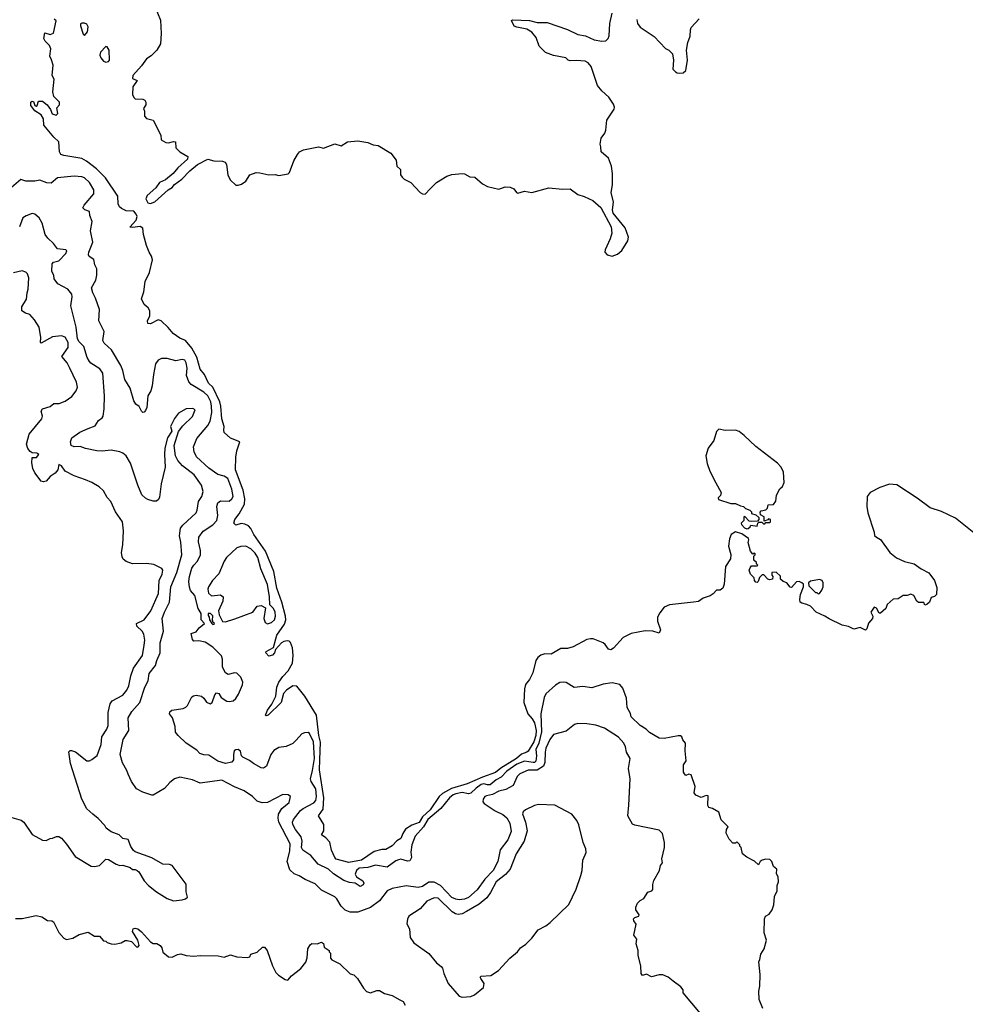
# Model space of a CAD drawing. Extents: x 2087054 to 2277909, y 548907 to 753496.
# Tile 201 of 256: x 2177157 to 2184592, y 634012 to 641754. Entities that reach past the tile are written whole.
import ezdxf

# ---------------------------------------------------------------- set-up
doc = ezdxf.new("R2010")
doc.units = 0

msp = doc.modelspace()

# ---------------------------------------------------------------- linework, layer by layer
at = {"layer": '0CON20XD'}
for points in [[(2178217.7, 641865), (2178265, 641750.5), (2178269.7, 641645), (2178264.6, 641565), (2178235.8, 641515), (2178190.9, 641469.1), (2178154.6, 641445.4), (2178115, 641390.3), (2178046.7, 641315), (2178045, 641292.5), (2178080, 641275), (2178047.1, 641225), (2178044.4, 641164.4), (2178052.9, 641142.9), (2178065, 641131.2), (2178125, 641129.4), (2178141.3, 641121.3), (2178148.9, 641105), (2178148.6, 641085), (2178130, 641055), (2178138.1, 641035), (2178137.8, 640995), (2178155, 640977.8), (2178205, 640964), (2178265.7, 640845), (2178269.2, 640809.2), (2178305, 640788.8), (2178326.4, 640786.4), (2178366.4, 640796.4), (2178383, 640793), (2178384, 640745), (2178415, 640716), (2178477.7, 640677.7), (2178475, 640657.5), (2178400.8, 640589.2), (2178363.6, 640545), (2178303.8, 640495), (2178255, 640473.1), (2178228.3, 640431.7), (2178159.4, 640370.6), (2178148.8, 640345), (2178165, 640314.4), (2178185, 640307.8), (2178219.5, 640320.5), (2178323.4, 640416.6), (2178356.6, 640433.4), (2178375, 640456.8), (2178430.5, 640499.5), (2178495, 640566.2), (2178555, 640614.4), (2178635, 640656.2), (2178683.9, 640643.9), (2178750.7, 640640.7), (2178773.6, 640633.6), (2178783.3, 640615), (2178794, 640535), (2178812.5, 640495), (2178855, 640453.6), (2178875, 640451.8), (2178899.8, 640460.2), (2178935.7, 640485), (2178965.8, 640534.2), (2179015, 640551.2), (2179045, 640550), (2179115, 640533.3), (2179165, 640536.7), (2179195, 640527.5), (2179267, 640543), (2179277, 640553), (2179312, 640645), (2179340, 640695), (2179356.7, 640715), (2179388.3, 640731.7), (2179505, 640753.8), (2179545, 640742.5), (2179635, 640778.1), (2179685, 640762), (2179735, 640794), (2179815, 640802), (2179895, 640787.5), (2179935, 640769.4), (2179975, 640765.7), (2180075.4, 640705.4), (2180118, 640648), (2180123, 640603), (2180150, 640575), (2180152, 640535), (2180163.8, 640515), (2180179.5, 640499.5), (2180232.7, 640472.7), (2180305, 640394), (2180325, 640383.8), (2180345, 640382), (2180385, 640422.5), (2180435, 640474.3), (2180515, 640524.4), (2180553.7, 640536.3), (2180635, 640545.6), (2180655, 640540.6), (2180695, 640517.5), (2180735, 640515.8), (2180795, 640462), (2180835, 640442), (2180925, 640420), (2180975, 640440), (2181013.9, 640436.1), (2181043.3, 640425), (2181063.3, 640395), (2181075, 640390), (2181125, 640406), (2181185, 640396.2), (2181317.7, 640432.3), (2181425, 640420.6), (2181485, 640424), (2181545, 640379.2), (2181595, 640364.4), (2181663.2, 640333.2), (2181726.8, 640276.8), (2181807.1, 640125), (2181812.1, 640075), (2181799.8, 640030.2), (2181760.9, 639945), (2181757.8, 639925), (2181775, 639904.3), (2181815, 639893.6), (2181858.7, 639911.3), (2181890.9, 639939.1), (2181937.8, 640015), (2181944.2, 640044.2), (2181916.5, 640116.5), (2181822.7, 640232.7), (2181819.2, 640259.2), (2181825, 640320), (2181808.5, 640395), (2181817.5, 640455), (2181819.2, 640545), (2181811.2, 640601.2), (2181787.5, 640665), (2181730, 640715), (2181727.5, 640755), (2181720, 640775), (2181728.3, 640821.7), (2181758.3, 640861.7), (2181766.7, 640885), (2181772.5, 640965), (2181830.7, 641049.3), (2181833.8, 641065), (2181825, 641090), (2181788.8, 641145), (2181734.4, 641194.4), (2181701.2, 641235), (2181650, 641385), (2181626.7, 641415), (2181603.6, 641426.4), (2181535, 641432.5), (2181485, 641430), (2181470, 641435), (2181450, 641455), (2181355, 641472), (2181292.5, 641495), (2181242.5, 641545), (2181216.7, 641615), (2181183.3, 641655), (2181145, 641678), (2181065, 641694.2), (2181045, 641703.8), (2181023, 641747), (2181035, 641752.5), (2181165, 641747.5), (2181225, 641732), (2181305, 641731.2), (2181465, 641676.7), (2181545, 641637.5), (2181605, 641627.5), (2181675, 641596.2), (2181735, 641583.8), (2181765, 641588), (2181784, 641605), (2181793, 641627), (2181798.1, 641725), (2181814.3, 641805)], [(2181135, 636527.3), (2181126.6, 636493.4), (2181121.9, 636385), (2181152.3, 636295), (2181186.4, 636256.4), (2181203.6, 636225), (2181217.7, 636165), (2181215.1, 636125), (2181199.6, 636075), (2181155, 636003.5), (2181145.5, 635994.5), (2181101.4, 635978.6), (2181063.9, 635945), (2180941.1, 635868.9), (2180898.5, 635835), (2180795, 635799), (2180675, 635746.1), (2180550.8, 635709.2), (2180480.4, 635669.6), (2180454.4, 635645.6), (2180385, 635541.6), (2180323.3, 635486.7), (2180299, 635441), (2180240.1, 635419.9), (2180191.7, 635388.3), (2180169.1, 635355), (2180153.5, 635315), (2180123, 635297), (2180085, 635256.8), (2180035, 635229.2), (2180005, 635229.4), (2179945, 635213.2), (2179845, 635144.7), (2179745, 635126.3), (2179645, 635153.3), (2179634.7, 635165), (2179609.7, 635225), (2179595, 635285.5), (2179565, 635320.8), (2179530, 635345), (2179549.3, 635375), (2179547, 635425), (2179505.3, 635495), (2179543.1, 635545), (2179547.2, 635635), (2179514.2, 635855), (2179515.6, 635934.4), (2179522.9, 636072.9), (2179508.9, 636125), (2179491.5, 636285), (2179398.2, 636435), (2179335, 636512.5), (2179305, 636516), (2179255, 636481.8), (2179232.1, 636455), (2179211.9, 636385), (2179110, 636285), (2179095, 636280), (2179090, 636285), (2179104.4, 636325), (2179138.9, 636371.1), (2179170.4, 636435), (2179179.7, 636505), (2179194.8, 636545.2), (2179225, 636588.5), (2179268.8, 636635), (2179301.2, 636695), (2179308.1, 636755), (2179302.2, 636815), (2179285, 636855.7), (2179275, 636866.9), (2179261.1, 636868.9), (2179235, 636864.6), (2179215, 636853.6), (2179169.4, 636800.6), (2179159.6, 636775), (2179145, 636757.8), (2179115, 636750), (2179092.5, 636775), (2179096, 636785), (2179152.6, 636817.4), (2179178, 636915), (2179240, 637000), (2179248.3, 637035), (2179247.8, 637065), (2179218.1, 637175), (2179178.7, 637285), (2179156.1, 637416.1), (2179088.8, 637575), (2178996.7, 637705), (2178974.3, 637754.3), (2178955, 637774.5), (2178928.1, 637788.1), (2178897.2, 637792.8), (2178855, 637780), (2178840.6, 637795), (2178848.1, 637825), (2178882.9, 637867.1), (2178923.3, 637943.3), (2178927.2, 637985), (2178914, 638055), (2178854.6, 638215.4), (2178856.4, 638313.6), (2178864.3, 638365), (2178886.7, 638435), (2178815, 638463.3), (2178765, 638508.8), (2178760.6, 638525), (2178764.3, 638555), (2178745.4, 638615.4), (2178738.2, 638715), (2178729.7, 638749.7), (2178675.3, 638865.3), (2178642.1, 638895), (2178610, 638965), (2178576.7, 639005), (2178550, 639100), (2178510.3, 639170.3), (2178460.1, 639230.1), (2178415, 639250.8), (2178364, 639285), (2178324.2, 639334.2), (2178270, 639385), (2178245, 639393.8), (2178185, 639361.2), (2178163.3, 639365), (2178161.2, 639385), (2178181.2, 639425), (2178181.2, 639465), (2178167.7, 639487.7), (2178134.2, 639514.2), (2178115, 639560), (2178133.3, 639615), (2178143.8, 639695), (2178176.2, 639765), (2178200, 639865), (2178193.9, 639893.9), (2178173.8, 639925), (2178155, 639977.5), (2178130.8, 640065), (2178124, 640115), (2178105, 640127.1), (2178045, 640118.9), (2178023.1, 640123.1), (2178071.7, 640178.3), (2178079.6, 640205), (2178072.8, 640225), (2178055, 640247.6), (2177995, 640252.1), (2177958.2, 640268.2), (2177942.2, 640282.2), (2177930, 640305), (2177927.4, 640365), (2177830.9, 640510.9), (2177761.9, 640581.9), (2177681.4, 640641.4), (2177645, 640661.8), (2177502.5, 640685), (2177480.8, 640695), (2177470, 640715), (2177464.2, 640794.2), (2177425, 640828.8), (2177345.8, 640925), (2177344, 640975), (2177325.8, 641005.8), (2177275, 641036.7), (2177245, 641080), (2177243.3, 641105), (2177255, 641112.5), (2177265, 641110), (2177275, 641080), (2177285, 641072.5), (2177295, 641080), (2177305, 641112.5), (2177335, 641113.8), (2177372.5, 641085), (2177398.8, 641048.8), (2177413, 641013), (2177444.3, 641004.3), (2177455.8, 641015), (2177448.3, 641061.7), (2177470, 641085), (2177470, 641105), (2177425, 641150), (2177417, 641187), (2177427.5, 641285), (2177412.5, 641315), (2177418.8, 641395), (2177408, 641438), (2177393.6, 641466.4), (2177402, 641525), (2177390.5, 641550.5), (2177356.7, 641585), (2177347.5, 641605), (2177355, 641650), (2177395, 641637.5), (2177423, 641647), (2177442.5, 641745), (2177427, 641757)], [(2182009.2, 641755), (2182014.4, 641724.4), (2182035, 641696.2), (2182145, 641621.2), (2182235, 641527.5), (2182260, 641515), (2182290, 641485), (2182297.5, 641435), (2182293.3, 641365), (2182312.5, 641342.5), (2182326.1, 641336.1), (2182345, 641332), (2182375, 641336), (2182395.7, 641355), (2182408.5, 641435), (2182399.4, 641515), (2182410, 641575), (2182428.1, 641625), (2182430.6, 641675), (2182437.4, 641692.6), (2182500, 641760)], [(2177665, 641630), (2177690.7, 641659.3), (2177696.4, 641696.4), (2177685, 641717.5), (2177665, 641727.5), (2177645, 641727.5), (2177635, 641720), (2177633.8, 641705), (2177655, 641640), (2177665, 641630)], [(2177835, 641418.8), (2177855, 641423.8), (2177863.9, 641436.1), (2177859.2, 641515), (2177845, 641540), (2177835, 641543.3), (2177792, 641498), (2177786.2, 641475), (2177793.9, 641453.9), (2177816.4, 641426.4), (2177835, 641418.8)], [(2182999.3, 633979.3), (2182970.7, 634050.7), (2182967.5, 634115), (2182977.5, 634155), (2182980, 634245), (2182967.5, 634345), (2182977.5, 634365), (2182983.6, 634406.4), (2183011.7, 634448.3), (2183030, 634515), (2183010, 634575), (2183012.5, 634685), (2183020, 634705), (2183049.3, 634720.7), (2183072.5, 634755), (2183087.5, 634795), (2183090.7, 634859.3), (2183112.5, 634905), (2183112.5, 634945), (2183122.5, 634975), (2183120, 635015), (2183108.3, 635038.3), (2183110, 635075), (2183083.3, 635095), (2183071.2, 635135), (2183055, 635150), (2183025, 635154), (2182995, 635146.2), (2182980, 635135), (2182965, 635107.5), (2182935, 635137.5), (2182875, 635167.5), (2182840, 635195), (2182830, 635245), (2182820, 635255), (2182820, 635265), (2182795, 635290), (2182785, 635280), (2182765, 635280), (2182735, 635310), (2182713, 635357), (2182713.6, 635386.4), (2182727, 635407), (2182673, 635463), (2182653, 635523), (2182605, 635552.5), (2182575, 635560), (2182567.5, 635575), (2182570, 635650), (2182555, 635652.5), (2182515, 635637.5), (2182472.5, 635655), (2182460, 635675), (2182467.5, 635725), (2182437, 635817), (2182418.3, 635821.7), (2182395, 635810), (2182383, 635823), (2182377, 635837), (2182376.7, 635895), (2182397.5, 635925), (2182388.8, 636005), (2182392.5, 636065), (2182371.7, 636091.7), (2182362.5, 636115), (2182353.3, 636123.3), (2182335, 636123.8), (2182225, 636101.4), (2182185, 636103.3), (2182108.8, 636148.8), (2182082.5, 636175), (2182035, 636203.3), (2181965, 636273.3), (2181959.1, 636299.1), (2181934.6, 636344.6), (2181928.7, 636418.7), (2181898.6, 636498.6), (2181875, 636526), (2181815, 636539.2), (2181745, 636528.6), (2181655, 636499.1), (2181585, 636511.9), (2181515.9, 636504.1), (2181455, 636541.2), (2181435, 636545.8), (2181405, 636541.9), (2181369.5, 636520.5), (2181295, 636452.9), (2181279.5, 636425), (2181255.4, 636294.6), (2181258.6, 636155), (2181240, 636065), (2181214.9, 636015), (2181219.7, 635965), (2181215, 635923.6), (2181205.7, 635914.3), (2181195, 635913.2), (2181125, 635923.9), (2181065, 635900.7), (2180986.2, 635845), (2180943.1, 635796.9), (2180903.5, 635776.5), (2180855, 635736.9), (2180835, 635737.2), (2180806.6, 635746.6), (2180785, 635739.8), (2180745, 635712.5), (2180705, 635671.7), (2180685, 635667.9), (2180635, 635676.1), (2180585, 635666.7), (2180565, 635659.5), (2180537.1, 635635), (2180467.6, 635552.4), (2180365, 635465.2), (2180331.9, 635408.1), (2180267.1, 635335), (2180241.2, 635265), (2180231.7, 635208.3), (2180237.3, 635165), (2180225, 635140.6), (2180205, 635137.1), (2180155, 635153.1), (2180135, 635148.9), (2180115, 635140.9), (2180045, 635089.4), (2179955, 635105.4), (2179895, 635087.7), (2179827.2, 635082.8), (2179803.8, 635065), (2179795.7, 635035), (2179805, 635014.3), (2179855, 634983.8), (2179862.5, 634965), (2179858.1, 634951.9), (2179835, 634938.8), (2179795, 634964.4), (2179749.9, 634969.9), (2179705, 634986.2), (2179625, 635036.9), (2179584.2, 635074.2), (2179503.2, 635113.2), (2179445, 635181.1), (2179382.8, 635222.8), (2179373.4, 635245), (2179376.8, 635295), (2179369.7, 635329.7), (2179324.5, 635385), (2179303.5, 635425), (2179302.9, 635445), (2179310.6, 635465), (2179363.6, 635535), (2179385, 635552.3), (2179470, 635595), (2179485.5, 635614.5), (2179491.6, 635645), (2179485, 635705.4), (2179447.6, 635765), (2179443, 635785), (2179460.3, 635849.7), (2179473.7, 635945), (2179467.2, 636075), (2179435, 636140), (2179425, 636148.6), (2179395, 636146.7), (2179375, 636137.8), (2179331.6, 636088.4), (2179305, 636062.5), (2179251.2, 636038.8), (2179195, 636030), (2179155, 636006.7), (2179132.5, 635975), (2179097.8, 635885), (2179075, 635867.5), (2179055, 635872), (2178995, 635904.3), (2178965, 635930), (2178910, 635955), (2178901.2, 635965), (2178892.3, 636002.3), (2178875, 636015.8), (2178855, 636014), (2178844.4, 636005), (2178837.3, 635977.3), (2178837.5, 635935), (2178825.4, 635914.6), (2178775, 635905.5), (2178715, 635922.9), (2178645, 635972), (2178604.2, 635974.2), (2178572.5, 635985), (2178549.3, 636009.3), (2178466.7, 636065), (2178403.8, 636125), (2178382.7, 636152.7), (2178378.8, 636195), (2178358.8, 636265), (2178333.8, 636295), (2178337.3, 636312.7), (2178352.5, 636325), (2178442.7, 636337.3), (2178463, 636347), (2178477.5, 636362.5), (2178510.6, 636429.4), (2178522.7, 636437.3), (2178545, 636441.4), (2178585, 636434.2), (2178605, 636420), (2178626.5, 636386.5), (2178655, 636375.6), (2178671.4, 636385), (2178690.8, 636445), (2178705, 636460), (2178723.3, 636455), (2178740.8, 636425), (2178785, 636396.2), (2178805, 636391.8), (2178835, 636399.1), (2178855, 636415.6), (2178878.3, 636451.7), (2178908.9, 636525), (2178911.2, 636545), (2178896.7, 636585), (2178865, 636614.5), (2178845, 636618.5), (2178795, 636605.6), (2178775, 636618.1), (2178751.5, 636661.5), (2178750.3, 636725), (2178742.4, 636752.4), (2178675, 636820.9), (2178615, 636860), (2178565, 636870), (2178527, 636867), (2178515, 636880), (2178505, 636926.7), (2178545, 636940), (2178568.8, 636971.2), (2178608.8, 637005), (2178582.5, 637035), (2178583.8, 637085), (2178560, 637125), (2178532.9, 637225), (2178500.8, 637265), (2178491.8, 637291.8), (2178487.5, 637335), (2178491.6, 637375), (2178509.9, 637440.1), (2178525, 637464.5), (2178555, 637495.6), (2178578.8, 637545), (2178578.8, 637578.8), (2178562.2, 637647.8), (2178564.6, 637685), (2178598.1, 637731.9), (2178675, 637783.1), (2178706.2, 637815), (2178714.7, 637855.3), (2178706.7, 637925), (2178715.3, 637954.7), (2178735, 637971.1), (2178805, 637968.9), (2178824.8, 637985.2), (2178834.2, 638005), (2178825, 638061.4), (2178793.1, 638145), (2178765, 638165.5), (2178715, 638177.5), (2178645, 638227.1), (2178546.6, 638316.6), (2178527.9, 638355), (2178523.5, 638395), (2178548.6, 638461.4), (2178637.2, 638562.8), (2178655, 638596), (2178667.2, 638665), (2178666.2, 638715), (2178658.8, 638748.8), (2178635.2, 638795), (2178604.9, 638824.9), (2178506.1, 638885), (2178486.3, 638906.3), (2178468.1, 638955), (2178474.6, 639015), (2178466.2, 639055), (2178455, 639075.5), (2178435, 639082.2), (2178385, 639072.2), (2178315, 639090), (2178270.5, 639089.5), (2178245, 639076), (2178225, 639046.7), (2178208.8, 638965), (2178199.4, 638875), (2178186.9, 638835), (2178163.4, 638796.6), (2178155.8, 638704.2), (2178145, 638680), (2178135, 638668), (2178125, 638666.2), (2178114, 638675), (2178095, 638713.3), (2178069.5, 638729.5), (2178055, 638757.5), (2178025, 638857.5), (2177983.6, 638923.6), (2177968.2, 638995), (2177951.2, 639035), (2177878.3, 639158.3), (2177820.9, 639210.9), (2177811.7, 639231.7), (2177822.1, 639302.1), (2177778.5, 639385), (2177784.1, 639475.9), (2177753.1, 639565), (2177731.5, 639605), (2177722.5, 639645), (2177755.8, 639705), (2177763.8, 639745), (2177763.8, 639795), (2177746.8, 639826.8), (2177738.6, 639868.6), (2177703, 639893), (2177696.7, 639905), (2177699.6, 639925), (2177732.9, 640005), (2177714.7, 640094.7), (2177726.9, 640166.9), (2177709.4, 640215), (2177706.2, 640245), (2177668, 640258), (2177654, 640275), (2177664, 640295), (2177739.2, 640385), (2177739.4, 640415), (2177705, 640474.2), (2177665, 640510.6), (2177645, 640518.2), (2177585.4, 640524.6), (2177455, 640510), (2177405, 640468), (2177370.8, 640470.8), (2177315, 640492), (2177275, 640484.2), (2177205, 640484), (2177165, 640496.7), (2177091.9, 640435)], [(2180290.9, 634930.9), (2180195, 634942.7), (2180085, 634922.5), (2180046.2, 634903.8), (2179986.2, 634825), (2179915, 634773.7), (2179815, 634737.4), (2179755, 634736.8), (2179715, 634753.1), (2179684, 634784), (2179651, 634841), (2179635.9, 634855.9), (2179529.1, 634909.1), (2179480, 634960), (2179402.4, 634992.4), (2179355, 635022.5), (2179315, 635038.5), (2179280.3, 635070.3), (2179259.2, 635135), (2179281.7, 635215), (2179282.9, 635272.9), (2179195, 635444.5), (2179188.4, 635475), (2179192.5, 635507.5), (2179218.9, 635551.1), (2179275, 635598.8), (2179286, 635645), (2179267.9, 635657.9), (2179225, 635661.5), (2179105, 635597.3), (2179062.5, 635595), (2179025, 635609.1), (2178986, 635646), (2178921.1, 635691.1), (2178845, 635721.2), (2178745, 635774.7), (2178575, 635749.5), (2178516.6, 635776.6), (2178415, 635797.5), (2178375, 635784.6), (2178337.5, 635755), (2178295, 635708.5), (2178205, 635657.5), (2178195, 635657.1), (2178125, 635680.9), (2178075.4, 635705.4), (2178035, 635763.8), (2178010.3, 635820.3), (2178000.3, 635850.3), (2177965, 635911.2), (2177945.6, 635975), (2177971.1, 636095), (2178014.5, 636165), (2178008.6, 636265), (2178037.8, 636315), (2178101.6, 636385), (2178140, 636505), (2178167.1, 636555), (2178175.9, 636614.1), (2178225.6, 636675), (2178235.5, 636715), (2178261.9, 636775), (2178260.9, 636855), (2178287.3, 636945), (2178277.1, 637045), (2178294.8, 637095.2), (2178335.2, 637174.8), (2178344.4, 637295.6), (2178392.6, 637407.4), (2178432.7, 637545), (2178423.3, 637645), (2178412.1, 637695), (2178421.8, 637755), (2178439.5, 637780.5), (2178544.4, 637875), (2178553, 637897), (2178562.7, 637965), (2178588.2, 638005), (2178599.2, 638045), (2178585.4, 638095), (2178528.7, 638175), (2178436.7, 638246.7), (2178399, 638289), (2178382.1, 638325), (2178372, 638405), (2178405.6, 638515), (2178438.5, 638561.5), (2178515, 638634.2), (2178536, 638686), (2178517.7, 638697.7), (2178465, 638693.8), (2178405, 638660), (2178375, 638617.5), (2178343.3, 638555), (2178351.7, 638518.3), (2178318.8, 638465), (2178297.5, 638385), (2178294.4, 638335), (2178301.4, 638235), (2178269.2, 638105), (2178255, 638000), (2178248.3, 637981.7), (2178233, 637967), (2178205, 637968.8), (2178165, 637982), (2178145, 637992), (2178118.3, 638018.3), (2178084.5, 638094.5), (2178026.8, 638266.8), (2177993.6, 638323.6), (2177968.8, 638345), (2177945.4, 638355.4), (2177875, 638368.2), (2177805, 638361.5), (2177764.2, 638364.2), (2177675, 638382.2), (2177632.3, 638397.7), (2177585, 638394), (2177561.2, 638405), (2177556.2, 638435), (2177566.2, 638465), (2177630.6, 638509.4), (2177695, 638540.6), (2177749.3, 638560.7), (2177777.2, 638602.8), (2177805, 638622.5), (2177813.6, 638636.4), (2177821.8, 638695), (2177822.3, 638795), (2177809.6, 638975), (2177787.7, 639007.7), (2177715, 639053.8), (2177706.1, 639065), (2177687.8, 639097.8), (2177662.1, 639185), (2177625, 639220.3), (2177610.7, 639245), (2177601.9, 639335), (2177559.6, 639505), (2177568.8, 639575), (2177565.7, 639595), (2177535, 639635.6), (2177455.8, 639675.8), (2177427.5, 639715), (2177424.1, 639744.1), (2177410, 639775), (2177411.2, 639835), (2177422.3, 639847.7), (2177465, 639857.5), (2177518.8, 639915), (2177527.5, 639935), (2177520, 639945), (2177455, 639953.3), (2177422.5, 639995), (2177379.2, 640035), (2177357.1, 640065), (2177333.1, 640155), (2177308.6, 640195), (2177275, 640224.2), (2177255, 640229.2), (2177207.4, 640212.6), (2177181.4, 640195), (2177155.3, 640124.7)], [(2177075.9, 635485.9), (2177169.5, 635459.5), (2177190, 635445), (2177255, 635346.2), (2177335, 635303.3), (2177365, 635298.8), (2177395, 635316.7), (2177415, 635317.5), (2177445, 635332.5), (2177465, 635332.5), (2177485, 635317.5), (2177525, 635270), (2177593, 635173), (2177718, 635098), (2177745, 635096), (2177785, 635104), (2177835, 635152.5), (2177855, 635150), (2177915, 635112.5), (2177945, 635103.3), (2177966.4, 635106.4), (2178025, 635087.5), (2178045, 635072.5), (2178065, 635072.5), (2178080, 635065), (2178093, 635053), (2178135, 634983.3), (2178170, 634945), (2178233.3, 634895), (2178315, 634844.2), (2178365, 634826.7), (2178435, 634833.3), (2178459.5, 634840.5), (2178476.7, 634855), (2178466.4, 634896.4), (2178465, 634956.7), (2178355, 635102), (2178335, 635110), (2178282.7, 635112.7), (2178195, 635163.3), (2178065, 635210), (2178050.7, 635220.7), (2178031.7, 635251.7), (2178008.8, 635308.8), (2177966.4, 635316.4), (2177940, 635345), (2177875, 635367.5), (2177836.7, 635396.7), (2177825, 635417.5), (2177773.9, 635473.9), (2177732.5, 635507.5), (2177685, 635550), (2177644, 635625), (2177556.7, 635905), (2177543, 635997), (2177552.5, 636007.5), (2177565, 636007.5), (2177595, 635996.2), (2177685, 635926.7), (2177705, 635927.5), (2177725, 635937.5), (2177765, 635967.5), (2177797.7, 636055), (2177803.3, 636115), (2177841.5, 636175), (2177853.4, 636205), (2177852.2, 636305), (2177866.8, 636375), (2177885, 636398.8), (2177968.3, 636441.7), (2177999.1, 636480.9), (2178015, 636516.2), (2178031.4, 636595), (2178051.4, 636655), (2178122.7, 636755), (2178135.3, 636835.3), (2178141.1, 636875), (2178132.3, 636922.3), (2178119.5, 636945), (2178077.1, 636985), (2178074, 637005), (2178135, 637034.4), (2178187.2, 637105), (2178247.7, 637242.3), (2178253.4, 637345), (2178276.9, 637395), (2178282.5, 637425), (2178275, 637438.8), (2178211.2, 637471.2), (2178155, 637478), (2178043.9, 637473.9), (2177993.9, 637493.9), (2177971.2, 637511.2), (2177961.4, 637531.4), (2177957.1, 637565), (2177966.9, 637625), (2177971.9, 637735), (2177964.3, 637804.3), (2177910.8, 637885), (2177872.5, 637965), (2177845, 637998), (2177815, 638049.2), (2177780.5, 638080.5), (2177725, 638115.7), (2177675, 638134.5), (2177585, 638166.7), (2177515, 638204.4), (2177485, 638245.7), (2177465, 638256.7), (2177455.6, 638215), (2177435, 638187.1), (2177397.3, 638162.7), (2177366, 638125), (2177345, 638118.9), (2177326.2, 638125), (2177275, 638190.8), (2177259.1, 638225), (2177251.1, 638268.9), (2177255, 638312.5), (2177287.7, 638312.3), (2177306.7, 638335), (2177292.5, 638345), (2177255, 638349.2), (2177238.7, 638358.7), (2177221.1, 638381.1), (2177210, 638415), (2177231.2, 638495), (2177330, 638615), (2177335.7, 638635), (2177326.2, 638675), (2177335, 638693.3), (2177395, 638711.2), (2177425, 638735.7), (2177465.9, 638735.9), (2177514.5, 638755.5), (2177567.8, 638792.2), (2177600.6, 638835), (2177610, 638865), (2177603.4, 638903.4), (2177550, 639015), (2177530.6, 639055), (2177489.2, 639105), (2177538.1, 639175), (2177537.9, 639215), (2177515, 639257.1), (2177485, 639268), (2177415, 639260), (2177325, 639210), (2177320, 639215), (2177322.5, 639255), (2177310, 639335), (2177273.6, 639393.6), (2177236.7, 639435), (2177202.5, 639445), (2177172.5, 639465), (2177173.6, 639495), (2177209.8, 639555), (2177214.2, 639605.8), (2177223.3, 639635), (2177228.9, 639725), (2177217.1, 639755), (2177205, 639767.5), (2177175, 639778.1), (2177107.7, 639762.3)], [(2182875, 637750), (2182885, 637752.5), (2182900, 637765), (2182905, 637780), (2182955, 637772.5), (2182960, 637795), (2182968.3, 637801.7), (2182991.7, 637801.7), (2183005, 637790), (2183015, 637790), (2183025, 637800), (2183055, 637800), (2183060, 637805), (2183060, 637825), (2183045, 637830), (2183038.3, 637821.7), (2183011.7, 637811.7), (2183010, 637845), (2182981.7, 637861.7), (2182978.3, 637881.7), (2182988.3, 637891.7), (2183025, 637900), (2183037, 637913), (2183041.7, 637938.3), (2183085, 637942.5), (2183101.7, 637968.3), (2183106.7, 638015), (2183133.3, 638065), (2183155.8, 638084.2), (2183167.1, 638115), (2183162, 638195), (2183144.8, 638235), (2183115, 638266.5), (2182945, 638396.7), (2182854.5, 638485), (2182815.1, 638515.1), (2182785, 638525.7), (2182705, 638524.4), (2182655, 638532.9), (2182636, 638515), (2182615.4, 638445), (2182570.7, 638385), (2182552.1, 638325), (2182562.5, 638265), (2182584.6, 638204.6), (2182631.7, 638111.7), (2182672.5, 638035), (2182667, 638013), (2182650, 637995), (2182651.7, 637981.7), (2182748.3, 637948.3), (2182785, 637950), (2182825, 637930), (2182847, 637927), (2182865, 637910), (2182898.3, 637898.3), (2182910, 637885), (2182911.7, 637871.7), (2182945, 637860), (2182968.3, 637838.3), (2182970, 637825), (2182958.3, 637811.7), (2182915, 637807.5), (2182891.7, 637811.7), (2182858.3, 637848.3), (2182850, 637845), (2182850, 637815), (2182830, 637795), (2182832.5, 637785), (2182855, 637757.5), (2182875, 637750)], [(2184725, 637666), (2184516.2, 637835), (2184405, 637887.5), (2184315, 637916.1), (2184215, 637992.8), (2184055, 638095.8), (2183995, 638101.3), (2183920.8, 638075), (2183845, 638036.5), (2183819.5, 638005), (2183817.5, 637925), (2183825.8, 637875), (2183875.8, 637725), (2183878.3, 637698.3), (2183894.1, 637684.1), (2183925.5, 637665.5), (2184000, 637565), (2184052.4, 637522.4), (2184113, 637493), (2184190, 637475), (2184245, 637435.8), (2184305, 637403.8), (2184350, 637345), (2184368.3, 637288.3), (2184366.1, 637233.9), (2184350.7, 637219.3), (2184325, 637210), (2184310, 637175), (2184290, 637155), (2184275, 637150), (2184265, 637170), (2184225, 637170), (2184210.7, 637180.7), (2184187.5, 637225), (2184165, 637237.5), (2184135, 637227.5), (2184103, 637227), (2184065, 637200), (2184023.9, 637196.1), (2183976.7, 637155), (2183966.1, 637123.9), (2183925, 637087.5), (2183915, 637087.5), (2183895, 637126.2), (2183875, 637133.3), (2183850, 637095), (2183864, 637065), (2183863.8, 637045), (2183831.7, 637008.3), (2183817, 636963), (2183806.7, 636953.3), (2183765, 636974), (2183715, 636961.2), (2183675, 636981.2), (2183625, 636993.8), (2183522.1, 637042.1), (2183487.5, 637065), (2183420, 637095), (2183375, 637142.5), (2183346.4, 637156.4), (2183307.5, 637165), (2183293.8, 637175), (2183290, 637195), (2183297.5, 637235), (2183320, 637295), (2183320, 637315), (2183307, 637327), (2183285, 637336.7), (2183265, 637332.5), (2183225, 637290), (2183215, 637292.5), (2183190, 637325), (2183160, 637335), (2183140, 637355), (2183138.3, 637378.3), (2183105, 637410), (2183071.7, 637408.3), (2183070, 637385), (2183080, 637375), (2183076.1, 637353.9), (2183055, 637350), (2183040, 637355), (2183008.3, 637388.3), (2182995, 637390), (2182973, 637367), (2182962.5, 637335), (2182955, 637327.5), (2182945, 637330), (2182933.8, 637345), (2182932.5, 637365), (2182903.8, 637395), (2182894, 637425), (2182900, 637445), (2182911.7, 637458.3), (2182955, 637460), (2182960, 637465), (2182950, 637475), (2182950, 637485), (2182930, 637505), (2182930, 637535), (2182940, 637545), (2182940, 637555), (2182935, 637560), (2182921.7, 637551.7), (2182902.5, 637575), (2182883.9, 637643.9), (2182890, 637665), (2182886.7, 637675), (2182835, 637710), (2182785, 637726.7), (2182750, 637705), (2182738.3, 637671.7), (2182730, 637615), (2182747.3, 637547.3), (2182746.7, 637515), (2182706.7, 637455), (2182696.7, 637315), (2182686.1, 637283.9), (2182665, 637267.5), (2182635, 637267.5), (2182610.7, 637239.3), (2182585, 637223.3), (2182530, 637205), (2182495, 637180), (2182456, 637174), (2182265, 637152.9), (2182225, 637134.2), (2182189.1, 637090.9), (2182171.9, 637055), (2182172.5, 637025), (2182194.4, 636955), (2182185, 636930.8), (2182135, 636945.6), (2182075, 636947.8), (2181965, 636928.2), (2181903.2, 636896.8), (2181825, 636812.2), (2181805, 636799.2), (2181786.7, 636805), (2181761.7, 636841.7), (2181745, 636853.3), (2181666.4, 636886.4), (2181646.4, 636886.4), (2181615, 636881.2), (2181508.3, 636821.7), (2181465, 636810), (2181410.9, 636809.1), (2181335, 636766), (2181285, 636766.4), (2181255, 636756.2), (2181231.7, 636738.3), (2181215.5, 636715), (2181192.8, 636617.2), (2181164.5, 636565), (2181135, 636527.3)], [(2179105, 637004.6), (2179136.9, 637015), (2179160, 637035), (2179166.9, 637065), (2179165.7, 637095), (2179151.8, 637125), (2179122.3, 637152.3), (2179121.2, 637215), (2179104, 637314), (2179052.9, 637435), (2179028, 637525), (2179008.4, 637558.4), (2178975, 637593.3), (2178935, 637614), (2178895, 637612.7), (2178865, 637600), (2178784, 637525), (2178764.1, 637495.9), (2178723.2, 637396.8), (2178673.8, 637345), (2178641.8, 637295), (2178636.5, 637275), (2178641.4, 637245), (2178663.7, 637223.7), (2178735, 637230.8), (2178755.5, 637215.5), (2178755, 637182.5), (2178721.2, 637105), (2178726.2, 637075), (2178752.3, 637022.3), (2178775, 637020), (2178847.5, 637042.5), (2178991.2, 637095), (2179025, 637142.5), (2179055, 637146.9), (2179090, 637130), (2179077.1, 637045), (2179087.8, 637015), (2179105, 637004.6)], [(2183435, 637240), (2183445, 637242.5), (2183465, 637267.5), (2183474.2, 637295), (2183475.7, 637325), (2183466.2, 637345), (2183445, 637353.3), (2183375, 637340), (2183360, 637325), (2183361.7, 637301.7), (2183415, 637250), (2183425, 637250), (2183435, 637240)], [(2178675, 636997.5), (2178685, 637000), (2178687.5, 637005), (2178677.5, 637015), (2178673.3, 637033.3), (2178675.9, 637065.9), (2178657.5, 637085), (2178640, 637085), (2178638.3, 637068.3), (2178647, 637057), (2178650, 637035), (2178667.5, 637005), (2178675, 636997.5)], [(2182508.8, 633938.8), (2182375, 634102.5), (2182372.5, 634125), (2182355, 634150), (2182294.2, 634194.2), (2182256.1, 634226.1), (2182213, 634243), (2182185, 634242.5), (2182125, 634227.5), (2182085, 634250), (2182055, 634237.5), (2182043.3, 634255), (2182040, 634315), (2182020, 634395), (2182020, 634435), (2182003, 634487), (2182010, 634525), (2181986, 634555), (2182003.2, 634643.2), (2181986.9, 634666.9), (2181984.4, 634685), (2181995, 634695.6), (2182024, 634706), (2182028.8, 634715), (2182001.4, 634755), (2182001.9, 634775), (2182013.8, 634806.2), (2182035, 634828.6), (2182063.3, 634845), (2182095, 634892.5), (2182126.1, 634903.9), (2182135.9, 634914.1), (2182136, 634955), (2182144.2, 634985), (2182188, 635065), (2182195, 635102.5), (2182210, 635125), (2182205.8, 635155), (2182225.9, 635244.1), (2182226.2, 635285), (2182210, 635355), (2182185, 635380), (2181995, 635419.4), (2181975, 635428.8), (2181938.5, 635495), (2181947, 635577), (2181957.5, 635785), (2181944.3, 635865), (2181956.9, 635945), (2181928.9, 635995), (2181920.6, 636035), (2181906.9, 636065), (2181865, 636111.9), (2181755, 636182), (2181687.6, 636207.6), (2181615, 636217.1), (2181545, 636218.8), (2181518.3, 636211.7), (2181455, 636158.8), (2181355, 636133.3), (2181325, 636093.8), (2181294.7, 636025), (2181288.3, 635995), (2181286.2, 635913.8), (2181274.8, 635885), (2181226.4, 635853.6), (2181156, 635854), (2181090, 635825), (2181068.1, 635801.9), (2181037.6, 635732.4), (2180979.8, 635700.2), (2180925, 635686.5), (2180875, 635662), (2180828.5, 635651.5), (2180815.2, 635644.8), (2180800, 635625), (2180798.8, 635605), (2180810, 635590), (2180895, 635534.2), (2180956.5, 635505), (2180987.6, 635477.6), (2181011.1, 635435), (2181020.7, 635369.3), (2180995, 635304.3), (2180935, 635226.2), (2180915.4, 635135), (2180879.6, 635065), (2180814.1, 634995.9), (2180755, 634910.9), (2180685, 634852.2), (2180655, 634838.6), (2180612.1, 634832.1), (2180585, 634837.5), (2180555, 634852.9), (2180464.9, 634944.9), (2180415, 634972.8), (2180375, 634972.1), (2180325, 634937.9), (2180290.9, 634930.9)], [(2180635, 634068), (2180705, 634073.3), (2180733.6, 634086.4), (2180804.3, 634145), (2180809.4, 634175), (2180782.5, 634215), (2180778.8, 634225), (2180785.8, 634234.2), (2180861.3, 634238.7), (2180921.3, 634278.7), (2181011.2, 634375), (2181071.2, 634425), (2181095, 634456.7), (2181137.5, 634485), (2181185, 634532.5), (2181232.3, 634597.7), (2181295, 634630), (2181328.8, 634655), (2181475, 634796.7), (2181533, 634917), (2181570, 635025), (2181580, 635065), (2181586, 635145), (2181610, 635205), (2181608, 635235), (2181586.2, 635285), (2181552.3, 635422.3), (2181537, 635457), (2181497.3, 635507.3), (2181365, 635578), (2181235, 635584), (2181205, 635576.2), (2181135, 635541.4), (2181114.6, 635525.4), (2181111.5, 635508.5), (2181134.8, 635444.8), (2181148.2, 635375), (2181123.3, 635295), (2181061.4, 635195), (2181014.2, 635075), (2180978, 635032), (2180903.3, 634975), (2180859.7, 634890.3), (2180831.2, 634848.8), (2180770.2, 634799.8), (2180669.5, 634740.5), (2180635, 634723.8), (2180605, 634718), (2180582.8, 634722.8), (2180558.1, 634738.1), (2180446.3, 634846.3), (2180415, 634849.6), (2180357.6, 634822.4), (2180306.5, 634763.5), (2180216.7, 634705), (2180205, 634680), (2180200, 634645), (2180222, 634605), (2180226.1, 634536.1), (2180256, 634495), (2180375, 634411.2), (2180435, 634338.8), (2180470.3, 634310.3), (2180482, 634295), (2180492, 634255), (2180526, 634175), (2180613.3, 634075), (2180635, 634068)], [(2177125, 634686), (2177175, 634686.4), (2177285, 634710.4), (2177330, 634700), (2177375, 634671.4), (2177408.6, 634668.6), (2177421.4, 634661.4), (2177465, 634576), (2177505, 634531.2), (2177525, 634522), (2177575, 634532), (2177625, 634561.2), (2177695, 634580), (2177745, 634548.8), (2177785, 634548.8), (2177815, 634510), (2177835, 634507.5), (2177845, 634497.5), (2177875, 634486.7), (2177905, 634483.8), (2177953.9, 634496.1), (2177985, 634513.3), (2178003, 634513), (2178036.1, 634506.1), (2178074.1, 634464.1), (2178085, 634460), (2178095.8, 634474.2), (2178086.9, 634515), (2178043.1, 634585), (2178050, 634605), (2178065, 634611.1), (2178085.3, 634605.3), (2178115, 634581.1), (2178185, 634502.5), (2178205, 634488.8), (2178235, 634489.2), (2178260.8, 634475), (2178274.3, 634455), (2178282.7, 634422.7), (2178327.5, 634385), (2178355, 634382.9), (2178397.5, 634402.5), (2178425, 634407.8), (2178465, 634394.4), (2178525, 634389.4), (2178575, 634395.5), (2178717.5, 634392.5), (2178765, 634382.9), (2178815, 634400.6), (2178864, 634386), (2178945, 634378.6), (2178966.2, 634385), (2178973, 634407), (2179025, 634421.9), (2179065, 634460), (2179081.7, 634461.7), (2179102, 634435), (2179144.3, 634314.3), (2179171.2, 634261.2), (2179191.2, 634241.2), (2179245, 634207.5), (2179265, 634202.5), (2179294.1, 634235.9), (2179367.7, 634292.3), (2179406.1, 634343.9), (2179417, 634377), (2179423, 634447), (2179440.7, 634479.3), (2179455, 634490), (2179495, 634487.5), (2179529.3, 634499.3), (2179545, 634490), (2179551.7, 634461.7), (2179590, 634435), (2179590, 634425), (2179600, 634415), (2179600, 634375), (2179610.7, 634360.7), (2179675, 634331.2), (2179755, 634252.5), (2179785, 634242.5), (2179812.5, 634215), (2179859.7, 634139.7), (2179885, 634113.8), (2179915, 634101.2), (2179965, 634121.2), (2179985, 634121.2), (2180025, 634096.2), (2180085, 634080), (2180146.2, 634046.2), (2180172.5, 634035), (2180187.5, 634005)]]:
    msp.add_lwpolyline(points, dxfattribs=at)

doc.saveas('drawing.dxf')
